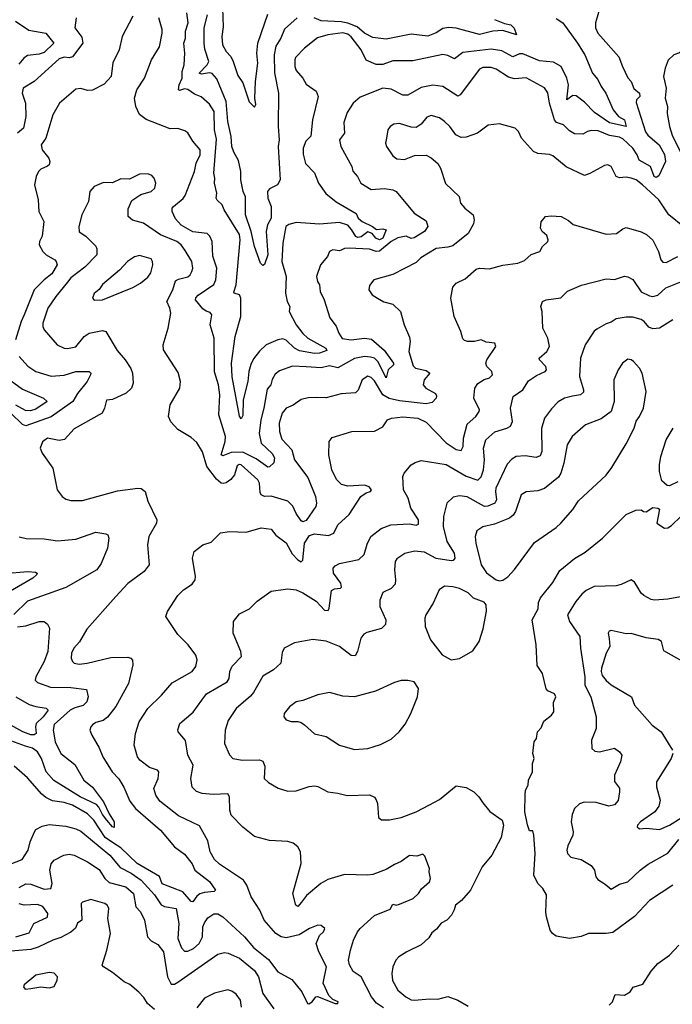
# Model space of a CAD drawing. Extents: x 1268547 to 1425625, y 515768 to 616754.
# Tile 175 of 256: x 1324157 to 1328072, y 599400 to 605305. Entities that reach past the tile are written whole.
import ezdxf

# ---------------------------------------------------------------- set-up
doc = ezdxf.new("R2010")
doc.units = 0

msp = doc.modelspace()

# ---------------------------------------------------------------- linework, layer by layer
at = {"layer": '0CON10XD'}
for points in [[(1327375, 605312.3), (1327415.5, 605285), (1327504.6, 605165), (1327547.7, 605095), (1327593.3, 604985), (1327626, 604946), (1327645.4, 604905), (1327674.5, 604865), (1327717.5, 604765), (1327748.8, 604725), (1327786.3, 604705), (1327796.5, 604665), (1327695, 604685.3), (1327605, 604748.7), (1327545, 604810.9), (1327495, 604847.3), (1327475, 604850.8), (1327440, 604825), (1327449.1, 604915), (1327440, 604955), (1327405, 605023.2), (1327360.2, 605049.8), (1327275, 605057.8), (1327175, 605099.3), (1327155, 605099.5), (1327115, 605081.2), (1327048.9, 605118.9), (1326985, 605128.5), (1326815, 605108.2), (1326765, 605069.5), (1326725, 605089.3), (1326695, 605095.3), (1326515, 605057.3), (1326395, 605057.5), (1326335, 605036.9), (1326295.6, 605035.6), (1326235, 605062.5), (1326205.4, 605125), (1326145, 605202.9), (1326125, 605218.8), (1326095, 605226.1), (1326006, 605214), (1325944.7, 605195.3), (1325866.6, 605133.4), (1325812.2, 605077.8), (1325807.1, 605065), (1325808.6, 605025), (1325815, 605000), (1325855.7, 604955), (1325875, 604917.5), (1325935.4, 604875.4), (1325948.2, 604845), (1325913.8, 604705), (1325902.9, 604607.1), (1325873.3, 604576.7), (1325858.2, 604535), (1325857.4, 604497.4), (1325871.7, 604441.7), (1325926.7, 604386.7), (1325950, 604325), (1325993, 604263), (1326055, 604213.3), (1326175, 604143.3), (1326187.5, 604115), (1326211.8, 604095), (1326274.5, 604065), (1326297.6, 604047.6), (1326335, 604051.3), (1326356.4, 604045), (1326336, 603995), (1326315, 603984.6), (1326294.2, 603995), (1326272.2, 604022.2), (1326245, 604032.5), (1326206.6, 604003.4), (1326185, 603998.8), (1326174.5, 604005), (1326147.3, 604047.3), (1326125, 604072.3), (1326075, 604088.4), (1325955, 604078.1), (1325815, 604089.2), (1325772.6, 604077.4), (1325754, 604065), (1325736.2, 603965), (1325728.9, 603855), (1325755.4, 603765), (1325752.5, 603665), (1325761.2, 603615), (1325778.8, 603585), (1325773.1, 603555), (1325815, 603475.6), (1325855, 603422.2), (1325885.3, 603395.3), (1325992.9, 603335), (1326000, 603320), (1325956.2, 603305), (1325925, 603302.4), (1325835, 603318.7), (1325805.3, 603335), (1325755, 603383.4), (1325735, 603390), (1325705, 603385.4), (1325635.2, 603354.7), (1325595, 603317.8), (1325559.1, 603270.9), (1325542.9, 603237.1), (1325532, 603195), (1325526.6, 603135), (1325498.1, 603025), (1325495, 602931.2), (1325485, 602911.4), (1325475, 602926.7), (1325432.7, 603162.7), (1325427.4, 603245), (1325449.8, 603405), (1325484.7, 603525.3), (1325484.6, 603635), (1325475, 603655.6), (1325443.8, 603665), (1325441.5, 603671.5), (1325455.3, 603715), (1325479.1, 603985), (1325475.9, 604015.9), (1325384.7, 604164.7), (1325372.5, 604195), (1325342.3, 604222.2), (1325336.9, 604235), (1325340, 604265), (1325325.5, 604325), (1325328.8, 604355), (1325322.5, 604385), (1325338.7, 604588.7), (1325325.3, 604645), (1325323.2, 604755), (1325295, 604798.9), (1325245, 604841.5), (1325205, 604858.2), (1325166.7, 604886.7), (1325145, 604889.3), (1325115, 604881.1), (1325110, 604885), (1325113, 604915), (1325131.3, 604955), (1325132.4, 604995), (1325144.7, 605035), (1325147.5, 605105), (1325141.8, 605165), (1325151.6, 605195), (1325152.5, 605235), (1325167.6, 605285), (1325159.1, 605345)], [(1325374.5, 605374.5), (1325378, 605262), (1325369.4, 605205), (1325374.4, 605155), (1325395, 605113.8), (1325423.8, 605083.8), (1325438.9, 605055), (1325465, 604970), (1325495.8, 604925.8), (1325533, 604813), (1325565, 604780), (1325572.9, 604797.1), (1325568.2, 604835), (1325571.6, 604935), (1325585.2, 605045), (1325580.4, 605105), (1325586.2, 605165), (1325645, 605337.5)], [(1327643.1, 605395), (1327611.8, 605285), (1327610.8, 605255), (1327624.6, 605225), (1327751.7, 605081.7), (1327772.9, 605025), (1327806.2, 604956.2), (1327825, 604933.8), (1327841.2, 604891.2), (1327875.4, 604865), (1327877, 604845), (1327857.7, 604825), (1327855, 604807.5), (1327912, 604632), (1327925, 604611.8), (1327993.5, 604553.5), (1328025.4, 604495.4), (1328032, 604455), (1327991.5, 604368.5), (1327975, 604358.2), (1327962.8, 604365), (1327941, 604425), (1327873, 604463), (1327861.7, 604495), (1327835, 604534.8), (1327775, 604591.1), (1327755, 604600.7), (1327695, 604609.8), (1327628, 604638), (1327585, 604641.1), (1327563.6, 604633.6), (1327535, 604618.6), (1327485, 604621.1), (1327455, 604638.2), (1327419.4, 604675), (1327377.8, 604687.8), (1327366.1, 604705), (1327335.4, 604805), (1327325, 604866.7), (1327305, 604896), (1327195, 604955.6), (1327125, 604950.8), (1327089.2, 604959.2), (1327015, 605007.5), (1326985, 605017.9), (1326935, 605017.8), (1326915, 605007.5), (1326800.6, 604855), (1326785, 604846.9), (1326695, 604903.6), (1326635, 604912.9), (1326565, 604897.7), (1326485, 604852.9), (1326455, 604853.1), (1326385, 604887.9), (1326335, 604894.7), (1326199.8, 604840.2)], [(1328335.7, 605395), (1328295, 605190), (1328275, 605182.5), (1328245, 605152.5), (1328174.2, 605145.8), (1328115, 605106.2), (1328082.5, 605095), (1328047.9, 605062.1), (1328030, 605015), (1328020.5, 604965), (1328035.5, 604895), (1328030.4, 604835), (1328043.9, 604785), (1328042, 604742), (1328054.6, 604665), (1328071.5, 604611.5), (1328124.3, 604505.7)], [(1324131.3, 605295), (1324212, 605242), (1324314.3, 605225), (1324361.4, 605165), (1324305, 605108.4), (1324275, 605097.1), (1324205, 605090.3), (1324181.5, 605075), (1324151.1, 605038.9)], [(1324836, 605325), (1324772.2, 605205), (1324753.1, 605125), (1324716.1, 605046.1), (1324706.2, 604965), (1324665, 604918), (1324595, 604881.4), (1324565, 604880.6), (1324525, 604891.4), (1324495, 604888.1), (1324395.3, 604804.7), (1324356.7, 604735), (1324314.7, 604595.3), (1324286.5, 604555), (1324291.1, 604525), (1324332.2, 604475), (1324338.5, 604455), (1324334.4, 604435), (1324325, 604425.6), (1324285, 604408.9), (1324270, 604395), (1324256.7, 604365), (1324245.7, 604315), (1324267.8, 604225), (1324272, 604155), (1324301.4, 604095), (1324292.6, 604007.4), (1324275.6, 603975), (1324273.5, 603955), (1324295.6, 603915), (1324316.9, 603895), (1324367.1, 603865), (1324376.9, 603855), (1324381.5, 603835), (1324349.2, 603780.8), (1324304.4, 603745.6), (1324244.8, 603685.2), (1324184.7, 603535), (1324166.1, 603495), (1324132.5, 603385)], [(1324496, 605315), (1324488.9, 605255), (1324529.5, 605199.5), (1324535.3, 605164.7), (1324475, 605081.4), (1324455, 605075.4), (1324425, 605080.4), (1324395, 605070.9), (1324245, 604934.4), (1324177.5, 604895), (1324172.2, 604865), (1324191.8, 604805), (1324194.6, 604724.6), (1324180, 604655), (1324144.7, 604625.3)], [(1326199.8, 604840.2), (1326158.6, 604805), (1326121.1, 604748.9), (1326102.2, 604687.8), (1326105.6, 604625), (1326076, 604585), (1326084.2, 604545), (1326150, 604425), (1326155, 604396.7), (1326184.4, 604365), (1326204.6, 604324.6), (1326265, 604285.5), (1326345, 604293.2), (1326395, 604285.4), (1326415.8, 604275), (1326524.7, 604144.7), (1326595, 604098.8), (1326605.6, 604065), (1326585.6, 604035), (1326524.2, 603995.8), (1326505, 603992.4), (1326475, 604007.6), (1326425, 603996.2), (1326385, 603974.2), (1326315, 603916.2), (1326295.5, 603915.5), (1326255, 603928.6), (1326134.5, 603935.5), (1326105, 603932.9), (1326086.6, 603923.4), (1326075, 603919.2), (1326035, 603923.8), (1326016.1, 603913.9), (1326003.3, 603885), (1325961.2, 603835), (1325937.5, 603765), (1325943.3, 603735), (1325955.8, 603715), (1325960.8, 603675), (1325984.2, 603625), (1326017.6, 603517.6), (1326056.6, 603466.6), (1326072.2, 603425), (1326092.6, 603392.6), (1326145, 603384.8), (1326225, 603394.1), (1326268.1, 603388.1), (1326342.8, 603322.8), (1326400, 603245), (1326400, 603235), (1326368.2, 603205), (1326355, 603156.7), (1326305.5, 603255.5), (1326285, 603274.3), (1326261.9, 603281.9), (1326225, 603284.8), (1326165, 603272.8), (1326065, 603218), (1326015, 603228.8), (1325965, 603217.7), (1325875, 603223.6), (1325793.7, 603226.3), (1325715, 603199.2), (1325690, 603180), (1325672.4, 603147.6), (1325664.4, 603115), (1325641.7, 603088.3), (1325622.5, 602975), (1325602.9, 602905), (1325593.6, 602823.6), (1325606.1, 602765), (1325672.7, 602702.7), (1325686.6, 602676.6), (1325682.1, 602647.9), (1325655, 602622.7), (1325645, 602621.2), (1325575, 602671.9), (1325495, 602711.4), (1325425, 602709.3), (1325375, 602689.1), (1325366.9, 602695), (1325390.7, 602775), (1325392.4, 602805), (1325351.3, 602935), (1325358, 603055), (1325350.5, 603115), (1325326.2, 603193.8), (1325323.8, 603395), (1325300.5, 603475), (1325310.8, 603535), (1325299.7, 603549.7), (1325275, 603556.9), (1325255, 603571.1), (1325211.1, 603625), (1325213, 603637), (1325227.1, 603652.9), (1325322.3, 603717.7), (1325334.7, 603745), (1325339.3, 603815), (1325315, 603887.5), (1325312.5, 603975), (1325297.3, 604007.3), (1325282.6, 604022.6), (1325195, 604032.1), (1325125, 604073.5), (1325091.1, 604111.1), (1325071.4, 604155), (1325072.5, 604175), (1325080, 604185), (1325137.6, 604232.4), (1325149.5, 604250.5), (1325206, 604395), (1325216, 604445), (1325240, 604495), (1325240.5, 604525), (1325195.5, 604575.5), (1325165.6, 604625.6), (1325148.5, 604638.5), (1325105, 604651.8), (1325060.6, 604650.6), (1324915, 604705.8), (1324876.2, 604736.2), (1324853.8, 604785), (1324846.1, 604833.9), (1324860, 604885), (1324906.4, 604953.6), (1324947.8, 605065), (1324995, 605142), (1325012.2, 605225), (1325011.9, 605245), (1324991.9, 605315)], [(1325821.5, 605315), (1325745, 605248.6), (1325723.5, 605195), (1325694.3, 605145.7), (1325683.2, 605095), (1325685, 604986.7), (1325709.1, 604865), (1325706.9, 604665), (1325714.5, 604585), (1325707.1, 604545), (1325720.8, 604345), (1325704.6, 604315.4), (1325655, 604290), (1325644.7, 604275.3), (1325646, 604235), (1325666.7, 604185), (1325665.2, 604115), (1325643.9, 604075), (1325635.3, 604035), (1325645.6, 603895), (1325625, 603835.8), (1325615, 603830), (1325602, 603845), (1325565.7, 603945), (1325546.8, 604035), (1325512.4, 604135), (1325511.9, 604241.9), (1325498.6, 604275), (1325484.3, 604345), (1325484.5, 604395), (1325469.8, 604459.8), (1325441.2, 604511.2), (1325430.6, 604545), (1325426, 604604), (1325406.6, 604695), (1325395.6, 604815), (1325339.6, 604949.6), (1325311.7, 604981.7), (1325295.9, 604985.9), (1325248.5, 604978.5), (1325234.7, 604985), (1325281, 605035), (1325291.2, 605055), (1325267.3, 605127.2), (1325263.4, 605163.4), (1325264.8, 605255), (1325283.3, 605333.3)], [(1327005, 605306.5), (1327065, 605281.1), (1327103.1, 605273.1), (1327124.6, 605254.6), (1327137.5, 605215), (1327055, 605240), (1326995, 605235.4), (1326915, 605215.3), (1326775, 605253.7), (1326731.1, 605258.9), (1326695, 605252.3), (1326655, 605225.3), (1326605, 605206.2), (1326505, 605218.4), (1326355, 605187.1), (1326275, 605198.2), (1326225, 605224.8), (1326181, 605261), (1326125, 605283.7), (1326085, 605291.7), (1325965, 605298.9), (1325923.5, 605316.5)], [(1328145, 604058.5), (1328051.9, 604135), (1327991.2, 604225), (1327894.5, 604314.5), (1327854.6, 604344.6), (1327824.6, 604354.6), (1327795, 604359.5), (1327755, 604356.4), (1327735, 604364.5), (1327705, 604423.8), (1327685, 604434.2), (1327665, 604431.2), (1327578, 604382), (1327545, 604370), (1327435, 604421.5), (1327355, 604487.8), (1327335, 604495.5), (1327265, 604503.3), (1327240, 604515), (1327167.5, 604595), (1327148.8, 604635), (1327130, 604655), (1327035, 604680.8), (1326968.3, 604671.7), (1326903.3, 604625), (1326835, 604600.8), (1326805, 604599.2), (1326773.4, 604613.4), (1326737.5, 604665), (1326706, 604695), (1326675, 604716.9), (1326625, 604730), (1326600.6, 604719.4), (1326565, 604679.2), (1326535, 604659.2), (1326505, 604660.6), (1326435, 604681.8), (1326401.1, 604678.9), (1326380, 604665), (1326365.7, 604645), (1326358.1, 604595), (1326351.9, 604565), (1326356.9, 604545), (1326395, 604489.2), (1326419.7, 604469.7), (1326465, 604465.6), (1326525, 604490), (1326595, 604492.5), (1326625, 604477.1), (1326665, 604442), (1326681.4, 604415), (1326712.1, 604322.1), (1326794, 604245), (1326802.2, 604205), (1326827.5, 604175), (1326876.9, 604135), (1326883.9, 604105), (1326879.3, 604080.7), (1326848.1, 604021.9), (1326755, 603949.5), (1326725, 603940), (1326655, 603932.5), (1326563.9, 603876.1), (1326535, 603848.6), (1326395, 603776.9), (1326282, 603745), (1326255, 603710), (1326252, 603685), (1326272.5, 603655), (1326304.3, 603634.3), (1326342.7, 603612.7), (1326395, 603599.2), (1326442.5, 603555), (1326464.3, 603475), (1326495, 603400), (1326499.4, 603375), (1326492.3, 603315), (1326518.2, 603228.2), (1326531.2, 603215), (1326595, 603200.5), (1326618, 603185), (1326583.8, 603145), (1326577.9, 603115), (1326593.5, 603095), (1326652.3, 603062.3), (1326658.7, 603048.7), (1326655.8, 603035), (1326630.8, 603009.2), (1326595, 603001.5), (1326435, 603018.9), (1326373.7, 603033.7), (1326336, 603056), (1326285, 603140), (1326265, 603158.9), (1326245, 603166.4), (1326212.2, 603145), (1326187.2, 603082.8), (1326172.1, 603067.9), (1326085, 603061.1), (1325995, 603036.7), (1325935, 603040), (1325887, 603037), (1325845, 603026.4), (1325796.9, 602993.1), (1325755.3, 602974.7), (1325731.6, 602945), (1325714.7, 602885), (1325716.2, 602835), (1325729.2, 602789.2), (1325790.6, 602725), (1325805.4, 602665), (1325885, 602558.5), (1325931.2, 602445), (1325938.2, 602405), (1325934.7, 602385), (1325875, 602301.6), (1325855, 602293.1), (1325845, 602298.8), (1325815, 602343.6), (1325795, 602387.3), (1325765, 602416.5), (1325665, 602446.5), (1325625, 602445.4), (1325605.7, 602455), (1325599.5, 602469.5), (1325595.3, 602525), (1325585, 602545.8), (1325485.8, 602635), (1325473.4, 602636.6), (1325461.3, 602628.7), (1325446, 602575), (1325423.5, 602546.5), (1325395, 602528.1), (1325377.5, 602522.5), (1325365, 602526), (1325338.7, 602548.7), (1325279.7, 602625), (1325253, 602713), (1325219.3, 602769.3), (1325185, 602799.2), (1325105, 602848), (1325063.5, 602893.5), (1325050, 602925), (1325060, 602995), (1325118, 603095), (1325122, 603135), (1325108.3, 603188.3), (1325020, 603325), (1325018.9, 603355), (1325048.2, 603455), (1325064.5, 603545), (1325058.8, 603575), (1325040.8, 603615), (1325076.9, 603685), (1325091.2, 603738.8), (1325110.6, 603749.4), (1325165, 603761.8), (1325180.6, 603775), (1325190.9, 603795), (1325195.4, 603815), (1325189.3, 603855), (1325150.2, 603920.2), (1325125.6, 603955.6), (1325100.5, 603975), (1325002.2, 604015), (1324900.8, 604085), (1324833, 604103), (1324808.6, 604125), (1324808.9, 604171.1), (1324829.3, 604220.7), (1324884.2, 604255.8), (1324945.8, 604275), (1324968.1, 604295), (1324973.8, 604325), (1324963.8, 604355), (1324950.3, 604370.3), (1324925, 604380.8), (1324875, 604378.8), (1324815, 604348), (1324765, 604350), (1324715, 604326.7), (1324660.7, 604329.3), (1324605, 604303.8), (1324578.8, 604275), (1324569.2, 604215), (1324530.8, 604135), (1324512.5, 604065), (1324515, 604033.3), (1324555, 604006), (1324615, 603946.7), (1324620.5, 603930.5), (1324619.4, 603895), (1324548.8, 603821.2), (1324465, 603757.5), (1324445, 603731.1), (1324374.3, 603645.7), (1324325.7, 603574.3), (1324296.2, 603485), (1324296.2, 603465), (1324305, 603444.2), (1324382.5, 603355), (1324425, 603335.6), (1324445, 603333.1), (1324495, 603343.3), (1324543.3, 603405), (1324575, 603425.5), (1324655, 603440.6), (1324675, 603435.8), (1324741.2, 603321.2), (1324790, 603265), (1324823, 603213), (1324833.3, 603185), (1324837.1, 603125), (1324827.1, 603095), (1324795, 603064.5), (1324715, 603026.9), (1324677.1, 603022.9), (1324666.5, 602975), (1324651.4, 602945), (1324485, 602850.8), (1324427, 602787), (1324395, 602781.1), (1324325, 602794.4), (1324295, 602773.8), (1324280, 602735), (1324291.4, 602705), (1324356.2, 602616.2), (1324381.4, 602485), (1324412, 602445), (1324435, 602430), (1324465, 602420.6), (1324535, 602421.5), (1324745, 602479.2), (1324865, 602496.2), (1324885, 602494), (1324909.2, 602475), (1324925, 602417.5), (1324979.2, 602305), (1324977.1, 602285), (1324931.9, 602205), (1324923.6, 602156.4), (1324934.3, 602035), (1324904, 601996), (1324805.3, 601924.7), (1324735, 601845.7), (1324560.9, 601649.1), (1324517, 601573), (1324482.5, 601535), (1324468.9, 601505), (1324465.7, 601475.7), (1324474.2, 601455), (1324485, 601445.8), (1324515, 601440.5), (1324562.5, 601445), (1324705, 601479.5), (1324805, 601482.9), (1324823.8, 601475), (1324833.1, 601463.1), (1324836.9, 601435), (1324810, 601325), (1324734.7, 601185.3), (1324685, 601122.9), (1324657.2, 601102.8), (1324615, 601089.4), (1324595, 601075.8), (1324584, 601065), (1324578, 601045), (1324589.2, 601015), (1324635, 600938.8), (1324655.6, 600885), (1324711.4, 600795), (1324751.8, 600751.8), (1324782.4, 600702.4), (1324817.6, 600617.6), (1324851.5, 600575), (1325002.9, 600445), (1325085, 600344.4), (1325145, 600301.4), (1325192.5, 600242.5), (1325207.9, 600205), (1325295, 600136.5), (1325331.4, 600085), (1325323.6, 600076.4), (1325265, 600071.3), (1325237.7, 600062.2), (1325220.4, 600049.6), (1325195, 600013.8), (1325185, 600015.8), (1325135, 600074.6), (1325012.9, 600122.9), (1324995, 600166.9), (1324861.9, 600245), (1324765, 600339), (1324715, 600371.5), (1324670.4, 600400.4), (1324601.9, 600505), (1324565, 600542.9), (1324474.4, 600595), (1324425, 600611.1), (1324355, 600621.1), (1324315, 600641.2), (1324290.4, 600660.4), (1324205, 600758.1), (1324125, 600827.5)], [(1326150, 602835), (1326285, 602837.5), (1326335, 602862.5), (1326363.3, 602905), (1326388, 602915), (1326455, 602922.6), (1326545, 602916), (1326595, 602890.9), (1326715, 602768), (1326775, 602727.5), (1326805, 602722), (1326816.9, 602745), (1326820.6, 602795), (1326841.1, 602878.9), (1326892.9, 602925), (1326914.4, 602955), (1326915.6, 602965), (1326880.8, 603035), (1326888.6, 603095), (1326906.6, 603123.4), (1326943.3, 603146.7), (1326975, 603157.5), (1326993.1, 603175), (1326989.4, 603195), (1326960, 603225), (1326952.9, 603245), (1326959.4, 603265), (1327013.8, 603345), (1327007.5, 603365), (1326955, 603371.4), (1326925, 603385.6), (1326885, 603375.5), (1326844.2, 603374.2), (1326825, 603380), (1326815, 603390), (1326803.5, 603435), (1326764.6, 603524.6), (1326744.1, 603634.1), (1326755, 603700), (1326776, 603725), (1326828.9, 603751.1), (1326895, 603808.1), (1326915.7, 603814.3), (1326975, 603811.4), (1327055, 603832.5), (1327145, 603845.7), (1327185, 603860.8), (1327225, 603896.2), (1327277.5, 603915), (1327293.3, 603945), (1327325, 603974), (1327328.6, 603985), (1327319.8, 604009.8), (1327292, 604035), (1327280.8, 604055), (1327285, 604092.5), (1327312.5, 604125), (1327345, 604128.8), (1327405, 604123.8), (1327449.8, 604099.8), (1327476.8, 604076.8), (1327675, 604018.1), (1327737.4, 604022.6), (1327775, 604050.8), (1327795, 604058.6), (1327885, 604032.9), (1327917.6, 604017.6), (1327955, 603982), (1327989.2, 603915), (1328003.8, 603863.8), (1328015, 603850), (1328035, 603848.5), (1328105, 603883.8)], [(1324605, 603622.5), (1324655, 603624), (1324835, 603698), (1324881.2, 603725), (1324925, 603760), (1324943.2, 603786.8), (1324955.7, 603835), (1324954, 603855), (1324945, 603870), (1324875, 603890.6), (1324845, 603882.9), (1324803.8, 603855), (1324756.5, 603803.5), (1324654.1, 603715.9), (1324633.6, 603686.4), (1324605, 603663.3), (1324593.8, 603635), (1324605, 603622.5)], [(1326338.8, 599378.8), (1326297.2, 599407.2), (1326267.5, 599445), (1326205.8, 599565.8), (1326157.4, 599597.4), (1326136.4, 599636.4), (1326130.6, 599665), (1326141.5, 599725), (1326160.5, 599785), (1326183.6, 599835), (1326199.4, 599855), (1326285, 599932.2), (1326379.1, 599970.9), (1326395, 600001.2), (1326415, 599995.7), (1326435, 600000.5), (1326518, 600035), (1326550, 600065), (1326567.1, 600092.9), (1326616, 600135), (1326622, 600155), (1326614, 600195), (1326616.7, 600215), (1326588.3, 600288.3), (1326575, 600300), (1326540.7, 600289.3), (1326495, 600292), (1326445, 600256), (1326405, 600239.2), (1326355, 600207.8), (1326275, 600179.6), (1326245, 600174.6), (1326105, 600178.1), (1326005, 600148.9), (1325964.6, 600125.4), (1325878.1, 600051.9), (1325848, 600012), (1325825, 599987.5), (1325813.3, 599995), (1325796.7, 600065), (1325845.8, 600244.2), (1325842.5, 600315), (1325826, 600345), (1325797.2, 600367.2), (1325766.6, 600376.6), (1325655, 600382.2), (1325565.6, 600405.6), (1325495, 600462.5), (1325426.9, 600535), (1325418.5, 600565), (1325416.5, 600645), (1325405, 600661.4), (1325317.6, 600657.6), (1325252.5, 600665), (1325217.2, 600677.2), (1325192.8, 600702.8), (1325183.3, 600755), (1325197.5, 600835), (1325166.9, 600895), (1325152.4, 600982.4), (1325108, 601035), (1325105.9, 601045.9), (1325118, 601085), (1325197.9, 601152.1), (1325249.4, 601225), (1325278.6, 601261.4), (1325402.2, 601335), (1325414.5, 601355), (1325418.2, 601395), (1325432.3, 601427.7), (1325487.8, 601485), (1325484.4, 601515), (1325437.5, 601625), (1325440.8, 601695), (1325475, 601742), (1325535, 601772.5), (1325581.7, 601818.3), (1325665, 601878), (1325765, 601892.5), (1325815, 601885.6), (1325855, 601868.2), (1325936.8, 601816.8), (1325985, 601763.6), (1326008, 601762), (1326014.5, 601775.5), (1326027.4, 601882.6), (1326045, 601891.8), (1326082.5, 601895), (1326087.3, 601902.7), (1326083.6, 601925), (1326040.8, 601985), (1326037.5, 602015), (1326049.8, 602030.2), (1326075.4, 602044.6), (1326192.4, 602067.6), (1326223, 602097), (1326240.9, 602159.1), (1326264.4, 602205), (1326325, 602254.5), (1326384.7, 602275.3), (1326495, 602281.9), (1326536.4, 602273.6), (1326550.3, 602279.7), (1326550, 602305), (1326504.4, 602375), (1326487.1, 602435), (1326460, 602485), (1326456.2, 602565), (1326463.8, 602585), (1326505.5, 602634.5), (1326529.7, 602650.3), (1326565, 602661.4), (1326715, 602636.8), (1326835, 602567.6), (1326905, 602543.3), (1326925, 602563.3), (1326940.5, 602605), (1326945.2, 602665), (1326940.4, 602735), (1326954, 602786), (1327007.3, 602832.7), (1327078.8, 602855), (1327102.1, 602867.9), (1327114.5, 602895), (1327101.8, 602975), (1327116.9, 603045), (1327175, 603085.5), (1327210.4, 603139.6), (1327258.6, 603171.4), (1327310, 603195), (1327317.5, 603205), (1327314, 603225), (1327276.2, 603265), (1327273.8, 603275), (1327320.6, 603315), (1327336.5, 603345), (1327325.5, 603395.5), (1327295.8, 603455), (1327292.5, 603555), (1327283.8, 603585), (1327293.8, 603615), (1327315, 603625.7), (1327403.1, 603636.9), (1327443.4, 603676.6), (1327527.6, 603712.4), (1327675, 603750.8), (1327725, 603746.2), (1327785, 603765.8), (1327805, 603762.9), (1327835, 603746), (1327885, 603672.5), (1327935, 603648.1), (1327955, 603645.6), (1327985, 603652.2), (1328032.8, 603697.2)], [(1328032.8, 603697.2), (1328134.1, 603735.9)], [(1328075, 603505.6), (1327995, 603455.4), (1327955, 603451.8), (1327930.6, 603460.6), (1327904.3, 603494.3), (1327885, 603507.2), (1327835, 603521.2), (1327795, 603521.5), (1327735, 603511.8), (1327705, 603490.6), (1327675, 603480.6), (1327620.2, 603449.8), (1327603.6, 603436.4), (1327549.2, 603355), (1327521.5, 603275), (1327516.2, 603165), (1327540, 603085), (1327539.4, 603070.6), (1327521.2, 603055), (1327472.7, 603047.3), (1327425.4, 603034.6), (1327387.3, 603012.7), (1327348, 602972), (1327305.4, 602914.6), (1327287, 602853), (1327288.8, 602715), (1327279.8, 602690.2), (1327255, 602680), (1327189.8, 602689.8), (1327135.4, 602684.6), (1327109.8, 602670.2), (1327080.8, 602639.2), (1327014.6, 602495), (1327011.2, 602475), (1327018.3, 602425), (1327007.3, 602405), (1326965, 602387), (1326945, 602385.7), (1326842.6, 602442.6), (1326795, 602449.1), (1326758, 602442), (1326720, 602405), (1326698.8, 602325), (1326698.5, 602265), (1326720.4, 602175), (1326763.2, 602105), (1326767.3, 602075), (1326758.1, 602061.9), (1326745, 602058.8), (1326655.6, 602074.4), (1326585, 602112.5), (1326525, 602116.9), (1326467.2, 602102.8), (1326418.9, 602071.1), (1326410, 602055), (1326405.6, 602005.6), (1326412.5, 601945), (1326409.4, 601920.6), (1326385, 601894.3), (1326335, 601868.8), (1326316.8, 601823.2), (1326316.9, 601785), (1326352.9, 601705), (1326352.5, 601677.5), (1326326.8, 601653.2), (1326239.7, 601630.3), (1326221.1, 601618.9), (1326204.6, 601595.4), (1326184.5, 601515), (1326170, 601490), (1326145, 601491.9), (1326075, 601545.5), (1325995, 601578.1), (1325915, 601586.9), (1325805, 601568), (1325743.8, 601535), (1325730.9, 601509.1), (1325724.3, 601445), (1325680, 601405), (1325615, 601368.9), (1325559.6, 601270.4), (1325541.5, 601248.5), (1325456.6, 601173.4), (1325408.8, 601101.2), (1325389.5, 601045), (1325385.6, 600965), (1325415.5, 600895.5), (1325435, 600874.3), (1325494.6, 600864.6), (1325595, 600866.9), (1325615, 600858), (1325627.9, 600827.9), (1325624, 600755), (1325650.3, 600730.3), (1325707, 600697), (1325765, 600678), (1325815, 600680.8), (1325893, 600707), (1325925, 600710.8), (1325945, 600706), (1326005, 600673.8), (1326065, 600667.1), (1326122.3, 600652.3), (1326255, 600656.7), (1326285, 600642.5), (1326295.9, 600625.9), (1326303.3, 600605), (1326310.7, 600520.7), (1326327, 600507), (1326375, 600506.2), (1326445, 600520.8), (1326535, 600554.2), (1326616.7, 600596.7), (1326675, 600628), (1326775, 600710), (1326835, 600700), (1326882.5, 600675), (1326912.5, 600645), (1326935, 600607.5), (1326977, 600557), (1327052.5, 600505), (1327060, 600475), (1327045, 600400), (1326988.8, 600295), (1326931.2, 600225), (1326861.4, 600085), (1326806.9, 600023.1), (1326770.8, 599995), (1326764, 599966), (1326747.5, 599935), (1326720, 599905), (1326685, 599886.2), (1326658.3, 599851.7), (1326630.7, 599829.3), (1326610.9, 599799.1), (1326565, 599756.2), (1326478.8, 599715), (1326432, 599685), (1326414.6, 599665.4), (1326395.6, 599625), (1326390, 599585), (1326393, 599543), (1326425, 599484), (1326474.7, 599444.7), (1326505, 599427.9), (1326525, 599424.7), (1326615, 599433.8), (1326665, 599431.1), (1326726.3, 599446.3), (1326785, 599425.5), (1326848.3, 599388.3)], [(1324154.2, 603285), (1324206.4, 603226.4), (1324255, 603195.4), (1324346.2, 603166.2), (1324425, 603172.4), (1324495, 603194.6), (1324575, 603196), (1324584, 603185), (1324581.1, 603175), (1324562.5, 603135), (1324505, 603063.6), (1324475.6, 603014.4), (1324346.6, 602923.4), (1324195, 602868.7), (1324175, 602878), (1324105, 602945.2)], [(1327035, 601940), (1327055, 601944.2), (1327085, 601964.3), (1327125, 602008.6), (1327245, 602170), (1327375, 602258.6), (1327404.2, 602285), (1327475, 602368), (1327510.3, 602419.7), (1327675, 602574), (1327709.7, 602620.3), (1327795, 602761.2), (1327844.3, 602855.7), (1327855, 602897.5), (1327876, 602925), (1327899.2, 602975), (1327915.9, 603075.9), (1327891.2, 603185), (1327875.6, 603215.6), (1327840, 603255), (1327825, 603266), (1327805, 603270), (1327774, 603245), (1327748, 603205), (1327722.5, 603145), (1327724.4, 603015), (1327705.8, 602955), (1327645, 602911.4), (1327551.2, 602875), (1327471.4, 602805), (1327441.1, 602755), (1327421.5, 602645), (1327404.6, 602585.4), (1327389.5, 602560.5), (1327305, 602493.5), (1327265, 602479.1), (1327195, 602474), (1327166.2, 602455), (1327132.5, 602355), (1327117.4, 602332.6), (1327095.7, 602315), (1327005, 602280.5), (1326936.2, 602263.8), (1326900.2, 602239.8), (1326889.4, 602205), (1326893.5, 602165), (1326925.3, 602035.3), (1326957.8, 601987.8), (1327015, 601945.8), (1327035, 601940)], [(1324078.1, 603158.1), (1324175, 603089.3), (1324299.2, 603035), (1324322.5, 603015), (1324255, 602970), (1324221.6, 602958.4), (1324191.4, 602961.4), (1324133.4, 602993.4)], [(1324100.2, 600239.8), (1324171.2, 600268.8), (1324207.7, 600325), (1324220, 600375), (1324245.4, 600434.6), (1324255, 600448), (1324291.7, 600468.3), (1324335, 600477.9), (1324435, 600467.7), (1324495, 600453.1), (1324525, 600437.7), (1324697.8, 600295), (1324760.4, 600220.4), (1324825, 600187.3), (1324885, 600144.7), (1324966.1, 600056.1), (1325006.7, 599996.7), (1325026.1, 599986.1), (1325095.2, 599975.2), (1325112.1, 599885), (1325105.7, 599795), (1325128.2, 599738.2), (1325145, 599719.2), (1325165, 599718.1), (1325200, 599735), (1325234.5, 599765), (1325253.1, 599805), (1325256.9, 599865), (1325265, 599889.2), (1325285, 599919.4), (1325322.5, 599942.5), (1325345, 599943.1), (1325376.2, 599925), (1325505, 599804.2), (1325560.5, 599740.5), (1325649, 599669), (1325705, 599594), (1325789.8, 599549.8), (1325850, 599475), (1325884.4, 599405), (1325892.4, 599402.4), (1325912.2, 599415), (1325934, 599445), (1325943.2, 599446.8), (1326050, 599405), (1326065.5, 599404.5), (1326068, 599415), (1326035, 599428.8), (1326012.5, 599452.5), (1325977.9, 599527.9), (1325998.2, 599625), (1325951.1, 599715), (1325936, 599765), (1325955, 599813.3), (1325980, 599835), (1325987.5, 599855), (1325965, 599872), (1325945, 599874.3), (1325895, 599854.2), (1325833.9, 599816.1), (1325755, 599798.2), (1325725, 599805.7), (1325694.7, 599825), (1325623.4, 599905), (1325597.7, 599965), (1325545.3, 600045.3), (1325520.3, 600115), (1325500.7, 600145), (1325355, 600240), (1325325, 600269.4), (1325300.4, 600315), (1325285, 600380), (1325235, 600471.2), (1325110.9, 600530.9), (1324998.3, 600618.3), (1324974.6, 600655), (1324961.5, 600695), (1324988.6, 600755), (1324992.5, 600795), (1324983.6, 600803.6), (1324935, 600820.9), (1324877.3, 600865), (1324863.6, 600885), (1324843.7, 600953.7), (1324851.5, 601025), (1324874.5, 601095), (1324925.6, 601175), (1325008.6, 601255), (1325072.2, 601327.8), (1325192.5, 601395), (1325213.1, 601425), (1325221.4, 601465), (1325214.4, 601494.4), (1325167.5, 601555), (1325105, 601618.8), (1325033.3, 601725), (1325043.3, 601755), (1325105, 601852), (1325139.2, 601885), (1325191.1, 601918.9), (1325210, 601945), (1325212.9, 601965), (1325194, 602075), (1325203.8, 602115), (1325255, 602156.2), (1325305, 602171.2), (1325362, 602228), (1325415, 602235.8), (1325515, 602230.8), (1325605, 602256.9), (1325665, 602250), (1325694.3, 602214.3), (1325755, 602166.9), (1325791.4, 602101.4), (1325825, 602065.3), (1325845, 602053.9), (1325855, 602063.3), (1325865.2, 602165), (1325895, 602212.3), (1325925, 602221.3), (1326009.3, 602210.7), (1326041.4, 602225), (1326065.6, 602275), (1326133.3, 602336.8), (1326204.6, 602445), (1326235, 602467.5), (1326262.5, 602475), (1326268, 602485), (1326254.4, 602504.4), (1326225, 602513.5), (1326125, 602506.5), (1326087.6, 602517.6), (1326057.8, 602547.8), (1326030, 602605), (1326012.2, 602695), (1326014.1, 602775.9), (1326031.2, 602798.8), (1326150, 602835)], [(1328105.9, 602534.1), (1328055, 602508.8), (1328041.7, 602511.7), (1328009.3, 602539.3), (1327995.7, 602595), (1327995.7, 602635), (1328003.8, 602686.2), (1328036.4, 602785), (1328077.5, 602855)], [(1328075, 600114.4), (1327935, 600022.9), (1327845, 599927.5), (1327715, 599830), (1327675, 599824.5), (1327570, 599825), (1327525, 599807.1), (1327455.4, 599794.6), (1327375, 599809.5), (1327354, 599824), (1327338.9, 599845), (1327317.8, 599925), (1327313.6, 599953.6), (1327317.4, 600057.4), (1327295.4, 600095.4), (1327265.8, 600125), (1327241.1, 600175), (1327250, 600305), (1327242.5, 600415), (1327235, 600440), (1327215, 600440), (1327203.3, 600476.7), (1327186.7, 600555), (1327190, 600655), (1327192.5, 600685), (1327207.5, 600715), (1327210, 600745), (1327233.3, 600795), (1327234, 600845), (1327243.8, 600875), (1327236.2, 600905), (1327243.8, 600975), (1327257.5, 600995), (1327263.3, 601035), (1327285, 601057.5), (1327301.7, 601098.3), (1327348, 601135), (1327360.8, 601155), (1327360.5, 601209.5), (1327373.3, 601245), (1327365, 601262.5), (1327325, 601280), (1327315, 601292.5), (1327294.4, 601384.4), (1327262.5, 601432.5), (1327255.8, 601555), (1327232.5, 601705), (1327268.3, 601771.7), (1327269.7, 601810.3), (1327282.4, 601837.6), (1327355, 601930), (1327398.5, 602001.5), (1327485, 602074.2), (1327548.9, 602111.1), (1327653.6, 602196.4), (1327795, 602337.5), (1327853.6, 602363.6), (1327886.4, 602366.4), (1327900, 602355), (1327915, 602353.3), (1327955, 602380), (1327986.4, 602376.4), (1327995, 602370), (1327980, 602285), (1328025, 602256.2), (1328045, 602258), (1328067.9, 602272.1), (1328125, 602327.5)], [(1324155, 602204.2), (1324197, 602193), (1324305, 602192), (1324385, 602179.2), (1324495, 602189.4), (1324615, 602232.5), (1324675, 602222), (1324685.6, 602215.6), (1324691.9, 602195), (1324684.4, 602135), (1324646.8, 602043.2), (1324620, 602005), (1324435, 601900), (1324205, 601817.1), (1324122.3, 601737.7)], [(1324065, 601983.6), (1324205.5, 601995.5), (1324251.4, 601991.4), (1324261.2, 601985), (1324257.5, 601975), (1324236.5, 601955), (1324102.1, 601877.9)], [(1328198.3, 601858.3), (1328045, 601830), (1327965, 601824), (1327945, 601828), (1327901.7, 601851.7), (1327885.5, 601865.5), (1327859.5, 601909.5), (1327845, 601931.2), (1327825, 601946), (1327765, 601917.1), (1327735, 601909.4), (1327604, 601906), (1327555, 601881.2), (1327529.9, 601860.1), (1327493.7, 601816.3), (1327444.1, 601735), (1327455.9, 601695.9), (1327517.5, 601605), (1327520.9, 601535), (1327546.8, 601363.2), (1327548.4, 601315), (1327584.4, 601245), (1327615.7, 601125), (1327615.4, 601055), (1327588.2, 600985), (1327590, 600935), (1327607.3, 600917.3), (1327635, 600913.9), (1327725, 600935.6), (1327756.2, 600915), (1327770, 600895), (1327762.5, 600855), (1327725.8, 600775), (1327726, 600736), (1327755.9, 600695.9), (1327756.2, 600675), (1327746.9, 600623.1), (1327725, 600596.2), (1327692.3, 600587.7), (1327615, 600610), (1327543.2, 600613.2), (1327515, 600602.7), (1327485.5, 600575), (1327470.9, 600539.1), (1327465.4, 600495.4), (1327477.5, 600435), (1327476.1, 600415), (1327445, 600350), (1327440, 600325), (1327443.9, 600303.9), (1327463.3, 600283.3), (1327525, 600268.6), (1327585, 600232.5), (1327605.8, 600205), (1327614.3, 600165), (1327625, 600148.8), (1327670.5, 600120.5), (1327705, 600090), (1327755, 600120.6), (1327805, 600135.5), (1327879.4, 600205), (1327928.5, 600241.5), (1328045, 600307.5), (1328110.9, 600389.1)], [(1326745, 601466.7), (1326795, 601473.3), (1326875, 601520), (1326914, 601575), (1326938.3, 601651.7), (1326957.1, 601757.1), (1326955.8, 601795.8), (1326942.7, 601812.7), (1326880, 601835), (1326848, 601868), (1326795, 601894.4), (1326755, 601904.6), (1326705, 601907.9), (1326673.1, 601885), (1326637.5, 601805), (1326594.2, 601735), (1326587.1, 601715), (1326589.4, 601665), (1326620.8, 601585), (1326691.2, 601495), (1326745, 601466.7)], [(1324144.7, 601664.7), (1324195, 601668.9), (1324275, 601696.7), (1324305, 601695.7), (1324325, 601680), (1324335.6, 601655), (1324325.9, 601515), (1324304.6, 601455), (1324253.5, 601365), (1324250.6, 601345), (1324265, 601329.4), (1324342.3, 601302.3), (1324465, 601299.3), (1324558.1, 601288.1), (1324568.9, 601245), (1324560.8, 601215), (1324537.6, 601192.4), (1324488.5, 601178.5), (1324460.4, 601165), (1324365, 601077.5), (1324358.7, 601045), (1324369.6, 600975), (1324403.2, 600905), (1324487.5, 600837.5), (1324542.4, 600745), (1324595, 600703.3), (1324659.6, 600615), (1324693.3, 600543.3), (1324724.3, 600495), (1324725, 600461.2), (1324715, 600464.5), (1324680, 600505), (1324655, 600538.1), (1324632.5, 600582.5), (1324617.5, 600597.5), (1324520.3, 600645), (1324361.5, 600741.5), (1324316.1, 600795), (1324288.5, 600875), (1324265, 600913.3), (1324235, 600936.6), (1324191.2, 600948.8), (1324105, 600980.7)], [(1328145, 601450), (1328020.9, 601520.9), (1328007.5, 601575), (1327987, 601587), (1327915, 601598.6), (1327825, 601624), (1327795, 601621.2), (1327705, 601641.2), (1327693, 601637), (1327688, 601625), (1327693.6, 601593.6), (1327697.1, 601545), (1327676.2, 601505), (1327647.5, 601415), (1327645.3, 601395), (1327652.2, 601372.2), (1327675, 601341.2), (1327705, 601316.4), (1327827.8, 601245), (1327844.6, 601194.6), (1327951.1, 601075), (1328005.8, 601035), (1328073.3, 600925)], [(1326165, 600928.6), (1326245, 600934.4), (1326321.1, 600958.9), (1326385, 600990.8), (1326434, 601035), (1326469.7, 601080.3), (1326504, 601145), (1326544.2, 601245), (1326548.8, 601295), (1326523.8, 601333.8), (1326485, 601342), (1326445, 601341.2), (1326405, 601330), (1326292.4, 601277.6), (1326165, 601244.4), (1326095, 601247.5), (1326015, 601270), (1325945, 601256.7), (1325855, 601221.2), (1325815, 601213.3), (1325776.7, 601185), (1325743.3, 601145), (1325742.5, 601125), (1325756.4, 601106.4), (1325785, 601096.7), (1325825, 601096.2), (1325845, 601090), (1325866.8, 601076.8), (1325925, 601022), (1325995.6, 601005.6), (1326075, 600954.4), (1326165, 600928.6)], [(1324133.1, 601245), (1324215, 601198.9), (1324255, 601185.3), (1324315.3, 601175.3), (1324327.1, 601165), (1324298.9, 601125), (1324256.7, 601085), (1324252.1, 601065), (1324255.3, 601025), (1324243.8, 601016.2), (1324225, 601016.9), (1324175.4, 601035), (1324035, 601112.7)], [(1328074.6, 600905), (1328065.3, 600874.7), (1327977.9, 600735), (1327977.7, 600705), (1327999.6, 600625), (1327992.2, 600587.8), (1327966.7, 600555), (1327881.2, 600495), (1327863.8, 600475), (1327862.5, 600465), (1327875, 600452.5), (1327915, 600456.2), (1327995, 600449.1), (1328055, 600474.4), (1328125, 600518.3)], [(1324155, 600101.4), (1324195, 600123.5), (1324225, 600120.8), (1324305, 600091.5), (1324344.5, 600095.5), (1324351.8, 600125), (1324338.9, 600205), (1324346.8, 600243.2), (1324363.3, 600265), (1324421.2, 600295), (1324455, 600300.5), (1324485, 600294.5), (1324565, 600255.4), (1324635, 600208.8), (1324667.8, 600155), (1324695, 600130), (1324794.4, 600105), (1324839.7, 600065), (1324853.1, 599985), (1324882.7, 599955), (1324906.9, 599905), (1324923.5, 599805), (1324945, 599780), (1324985, 599758), (1325019.1, 599715), (1325044.1, 599565), (1325065, 599521.9), (1325085, 599521.5), (1325105, 599532.7), (1325345, 599701.1), (1325385, 599710), (1325407.8, 599707.8), (1325475, 599676.4), (1325565, 599603.5), (1325590, 599565), (1325616.8, 599465), (1325682.8, 599372.8)], [(1324965, 599368.9), (1324924.1, 599404.1), (1324901.2, 599441.2), (1324872.4, 599472.4), (1324818, 599518), (1324785, 599535.7), (1324715, 599591.1), (1324659.2, 599625), (1324652.9, 599635), (1324680.4, 599725), (1324701.4, 599825), (1324686.7, 599915), (1324692, 599975), (1324685, 599993.3), (1324667.5, 600005), (1324585, 600028), (1324535, 600013.3), (1324526.2, 600003.8)], [(1324526.2, 600003.8), (1324530, 599905), (1324505, 599887.5), (1324492.6, 599857.4), (1324465, 599832.5), (1324405, 599800), (1324355.8, 599785), (1324267.8, 599742.2), (1324225, 599729.3), (1324105, 599719.2)], [(1324135, 599804.8), (1324215, 599828.5), (1324242.5, 599885), (1324325, 599923.3), (1324325.4, 599945), (1324296.7, 599986.8), (1324265, 599999.4), (1324185, 599995.4), (1324155, 600002.5)], [(1327694.5, 599395.5), (1327714.2, 599415.8), (1327730.3, 599459.7), (1327785.8, 599454.2), (1327820, 599475), (1327837.7, 599502.3), (1327895, 599520), (1327945, 599598.8), (1327986, 599645), (1328055.6, 599694.4), (1328112, 599755)], [(1324190.3, 599490.3), (1324225, 599494.3), (1324285, 599504), (1324335, 599498.8), (1324363.6, 599506.4), (1324382.5, 599545), (1324383.3, 599565), (1324365, 599586), (1324335, 599591.2), (1324255, 599575.7), (1324183.1, 599516.9), (1324180.8, 599505), (1324190.3, 599490.3)], [(1325487.2, 599382.8), (1325481.5, 599425), (1325455, 599461.4), (1325429.5, 599479.5), (1325405, 599486.2), (1325325, 599466.9), (1325265, 599437.5), (1325220.3, 599379.7)]]:
    msp.add_lwpolyline(points, dxfattribs=at)

doc.saveas('drawing.dxf')
